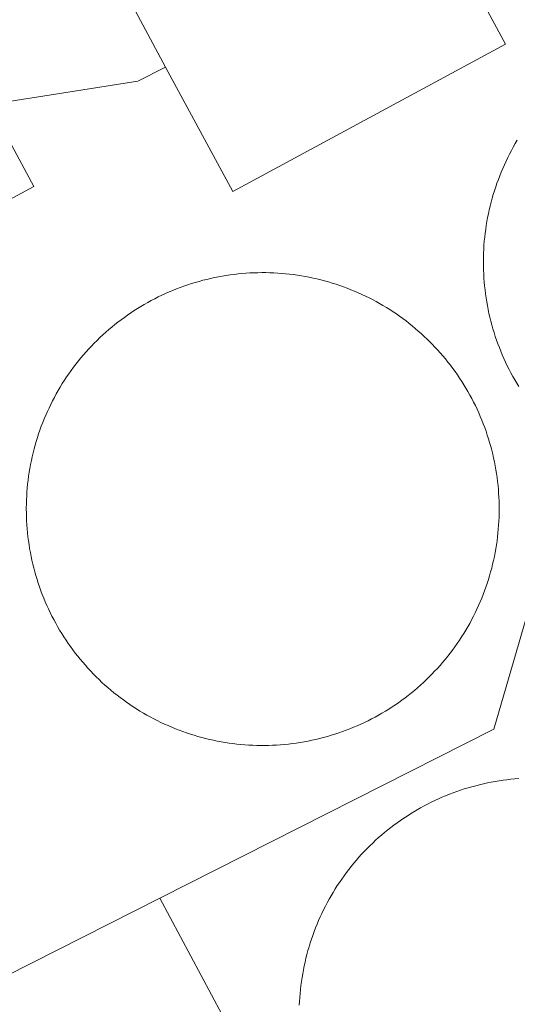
# Model space of a CAD drawing. Header units: metres. Extents: x 80938 to 82288, y 446951 to 448452.
# Tile 67 of 96: x 81644 to 81703, y 448049 to 448167. Entities that reach past the tile are written whole.
import ezdxf

# ---------------------------------------------------------------- set-up
doc = ezdxf.new("R2010")
doc.units = ezdxf.units.M
doc.header["$MEASUREMENT"] = 0
for name, color, linetype, lineweight in [('B-WE-OG-BEBOUWING-GV', 253, 'Continuous', 35), ('B-WE-OG-BEBOUWING_BEZINKTANK-GV', 253, 'Continuous', 35), ('B-WE-OG-TERREIN_ERF-GV', 253, 'Continuous', 18)]:
    doc.layers.add(name, color=color, linetype=linetype, lineweight=lineweight)

msp = doc.modelspace()

# ---------------------------------------------------------------- linework, layer by layer
at = {"layer": 'B-WE-OG-BEBOUWING-GV', "linetype": 'Continuous', "lineweight": 0}
for points in [[(81694.359, 448178.257), (81689.858, 448186.599), (81657.122, 448168.935), (81661.073, 448161.613), (81669.12, 448146.7), (81701.856, 448164.364)], [(81630.092, 448155.587), (81597.149, 448137.829), (81604.024, 448125.075), (81645.26, 448147.303), (81639.957, 448157.141), (81638.385, 448160.057)]]:
    msp.add_lwpolyline(points, close=True, dxfattribs=at)
at = {"layer": 'B-WE-OG-BEBOUWING_BEZINKTANK-GV', "linetype": 'Continuous', "lineweight": 0}
for points in [[(81703.26, 448152.852), (81703.018, 448152.442), (81702.782, 448152.028), (81702.554, 448151.61), (81702.332, 448151.189), (81702.118, 448150.763), (81701.911, 448150.334), (81701.711, 448149.902), (81701.518, 448149.466), (81701.333, 448149.027), (81701.155, 448148.586), (81700.984, 448148.141), (81700.821, 448147.693), (81700.666, 448147.243), (81700.518, 448146.79), (81700.378, 448146.335), (81700.245, 448145.878), (81700.12, 448145.418), (81700.003, 448144.956), (81699.894, 448144.492), (81699.792, 448144.027), (81699.699, 448143.56), (81699.613, 448143.092), (81699.535, 448142.622), (81699.465, 448142.151), (81699.402, 448141.678), (81699.348, 448141.205), (81699.302, 448140.731), (81699.264, 448140.256), (81699.233, 448139.781), (81699.211, 448139.305), (81699.197, 448138.829), (81699.19, 448138.353), (81699.19, 448138.213), (81699.194, 448137.737), (81699.206, 448137.26), (81699.226, 448136.785), (81699.254, 448136.309), (81699.29, 448135.834), (81699.334, 448135.36), (81699.386, 448134.886), (81699.446, 448134.414), (81699.513, 448133.942), (81699.589, 448133.472), (81699.673, 448133.003), (81699.764, 448132.536), (81699.863, 448132.07), (81699.97, 448131.606), (81700.085, 448131.143), (81700.208, 448130.683), (81700.338, 448130.225), (81700.476, 448129.769), (81700.622, 448129.315), (81700.775, 448128.864), (81700.936, 448128.416), (81701.104, 448127.97), (81701.28, 448127.528), (81701.463, 448127.088), (81701.654, 448126.651), (81701.852, 448126.218), (81702.056, 448125.788), (81702.269, 448125.362), (81702.488, 448124.939), (81702.715, 448124.52), (81702.948, 448124.105), (81703.189, 448123.694), (81703.436, 448123.286)], [(81703.439, 448076.264), (81702.964, 448076.226), (81702.49, 448076.18), (81702.016, 448076.126), (81701.544, 448076.065), (81701.073, 448075.995), (81700.603, 448075.918), (81700.134, 448075.832), (81699.667, 448075.739), (81699.202, 448075.638), (81698.738, 448075.529), (81698.276, 448075.412), (81697.816, 448075.288), (81697.359, 448075.156), (81696.903, 448075.016), (81696.45, 448074.869), (81696, 448074.714), (81695.552, 448074.551), (81695.107, 448074.381), (81694.665, 448074.203), (81694.226, 448074.019), (81693.79, 448073.826), (81693.358, 448073.627), (81692.929, 448073.42), (81692.503, 448073.206), (81692.081, 448072.985), (81691.663, 448072.757), (81691.249, 448072.522), (81690.838, 448072.28), (81690.432, 448072.031), (81690.03, 448071.775), (81689.633, 448071.513), (81689.24, 448071.244), (81688.851, 448070.968), (81688.467, 448070.686), (81688.088, 448070.398), (81687.714, 448070.103), (81687.345, 448069.802), (81686.981, 448069.495), (81686.622, 448069.181), (81686.269, 448068.862), (81685.92, 448068.537), (81685.578, 448068.206), (81685.241, 448067.87), (81684.909, 448067.527), (81684.584, 448067.179), (81684.264, 448066.826), (81683.951, 448066.468), (81683.643, 448066.104), (81683.342, 448065.735), (81683.047, 448065.361), (81682.758, 448064.983), (81682.475, 448064.599), (81682.199, 448064.211), (81681.93, 448063.818), (81681.667, 448063.421), (81681.411, 448063.019), (81681.162, 448062.613), (81680.919, 448062.203), (81680.684, 448061.789), (81680.455, 448061.371), (81680.234, 448060.949), (81680.019, 448060.524), (81679.812, 448060.095), (81679.612, 448059.663), (81679.42, 448059.227), (81679.234, 448058.788), (81679.056, 448058.346), (81678.886, 448057.902), (81678.723, 448057.454), (81678.567, 448057.004), (81678.419, 448056.551), (81678.279, 448056.096), (81678.147, 448055.638), (81678.022, 448055.179), (81677.905, 448054.717), (81677.795, 448054.253), (81677.694, 448053.788), (81677.6, 448053.321), (81677.514, 448052.852), (81677.436, 448052.382), (81677.366, 448051.911), (81677.304, 448051.439), (81677.249, 448050.966), (81677.203, 448050.492), (81677.165, 448050.017), (81677.134, 448049.541), (81677.112, 448049.066)]]:
    msp.add_lwpolyline(points, dxfattribs=at)
msp.add_lwpolyline([(81673.087, 448136.963), (81672.611, 448136.965), (81672.135, 448136.959), (81671.659, 448136.945), (81671.183, 448136.923), (81670.707, 448136.893), (81670.233, 448136.856), (81669.758, 448136.81), (81669.285, 448136.756), (81668.813, 448136.694), (81668.342, 448136.624), (81667.872, 448136.547), (81667.403, 448136.461), (81666.936, 448136.368), (81666.47, 448136.267), (81666.007, 448136.158), (81665.545, 448136.041), (81665.085, 448135.917), (81664.628, 448135.785), (81664.172, 448135.645), (81663.719, 448135.497), (81663.269, 448135.343), (81662.821, 448135.18), (81662.376, 448135.01), (81661.934, 448134.832), (81661.495, 448134.647), (81661.06, 448134.455), (81660.627, 448134.256), (81660.198, 448134.049), (81659.772, 448133.835), (81659.35, 448133.614), (81658.932, 448133.386), (81658.518, 448133.15), (81658.108, 448132.908), (81657.702, 448132.659), (81657.3, 448132.404), (81656.902, 448132.141), (81656.509, 448131.872), (81656.121, 448131.597), (81655.737, 448131.315), (81655.358, 448131.026), (81654.984, 448130.731), (81654.615, 448130.43), (81654.251, 448130.123), (81653.892, 448129.81), (81653.539, 448129.49), (81653.19, 448129.165), (81652.848, 448128.834), (81652.511, 448128.498), (81652.18, 448128.155), (81651.854, 448127.808), (81651.535, 448127.454), (81651.221, 448127.096), (81650.914, 448126.732), (81650.612, 448126.363), (81650.317, 448125.989), (81650.028, 448125.611), (81649.746, 448125.227), (81649.47, 448124.839), (81649.201, 448124.446), (81648.938, 448124.049), (81648.682, 448123.647), (81648.433, 448123.241), (81648.19, 448122.831), (81647.955, 448122.417), (81647.726, 448121.999), (81647.505, 448121.577), (81647.291, 448121.152), (81647.084, 448120.723), (81646.884, 448120.291), (81646.691, 448119.855), (81646.506, 448119.416), (81646.328, 448118.974), (81646.157, 448118.53), (81645.994, 448118.082), (81645.839, 448117.632), (81645.691, 448117.179), (81645.551, 448116.724), (81645.418, 448116.266), (81645.294, 448115.807), (81645.177, 448115.345), (81645.067, 448114.881), (81644.966, 448114.416), (81644.872, 448113.949), (81644.786, 448113.48), (81644.708, 448113.01), (81644.638, 448112.539), (81644.576, 448112.067), (81644.522, 448111.594), (81644.476, 448111.12), (81644.438, 448110.645), (81644.407, 448110.17), (81644.385, 448109.694), (81644.371, 448109.218), (81644.364, 448108.741), (81644.364, 448108.605), (81644.368, 448108.129), (81644.38, 448107.652), (81644.4, 448107.177), (81644.428, 448106.701), (81644.464, 448106.226), (81644.508, 448105.752), (81644.56, 448105.278), (81644.62, 448104.806), (81644.687, 448104.334), (81644.763, 448103.864), (81644.847, 448103.395), (81644.938, 448102.928), (81645.037, 448102.462), (81645.144, 448101.998), (81645.259, 448101.536), (81645.382, 448101.075), (81645.512, 448100.617), (81645.65, 448100.161), (81645.796, 448099.708), (81645.949, 448099.257), (81646.11, 448098.808), (81646.278, 448098.363), (81646.454, 448097.92), (81646.637, 448097.48), (81646.827, 448097.044), (81647.025, 448096.61), (81647.23, 448096.181), (81647.442, 448095.754), (81647.662, 448095.331), (81647.888, 448094.912), (81648.122, 448094.497), (81648.362, 448094.086), (81648.609, 448093.679), (81648.864, 448093.276), (81649.124, 448092.877), (81649.392, 448092.483), (81649.666, 448092.094), (81649.946, 448091.709), (81650.233, 448091.328), (81650.527, 448090.953), (81650.826, 448090.583), (81651.132, 448090.218), (81651.444, 448089.858), (81651.762, 448089.503), (81652.086, 448089.153), (81652.415, 448088.81), (81652.751, 448088.471), (81653.091, 448088.139), (81653.438, 448087.812), (81653.79, 448087.491), (81654.147, 448087.176), (81654.51, 448086.867), (81654.877, 448086.564), (81655.25, 448086.267), (81655.628, 448085.977), (81656.01, 448085.693), (81656.397, 448085.416), (81656.789, 448085.145), (81657.185, 448084.88), (81657.586, 448084.623), (81657.991, 448084.372), (81658.4, 448084.128), (81658.813, 448083.891), (81659.23, 448083.661), (81659.651, 448083.437), (81660.075, 448083.221), (81660.503, 448083.013), (81660.935, 448082.811), (81661.37, 448082.617), (81661.808, 448082.429), (81662.249, 448082.25), (81662.693, 448082.078), (81663.14, 448081.913), (81663.589, 448081.756), (81664.042, 448081.606), (81664.496, 448081.464), (81664.953, 448081.33), (81665.413, 448081.203), (81665.874, 448081.084), (81666.337, 448080.973), (81666.802, 448080.87), (81667.269, 448080.774), (81667.737, 448080.686), (81668.206, 448080.606), (81668.677, 448080.534), (81669.149, 448080.47), (81669.622, 448080.414), (81670.096, 448080.366), (81670.571, 448080.326), (81671.046, 448080.294), (81671.522, 448080.27), (81671.998, 448080.254), (81672.474, 448080.245), (81672.95, 448080.245), (81673.426, 448080.253), (81673.902, 448080.269), (81674.378, 448080.293), (81674.854, 448080.324), (81675.328, 448080.364), (81675.802, 448080.412), (81676.275, 448080.467), (81676.747, 448080.531), (81677.218, 448080.602), (81677.688, 448080.682), (81678.156, 448080.769), (81678.623, 448080.864), (81679.088, 448080.967), (81679.551, 448081.078), (81680.012, 448081.197), (81680.472, 448081.323), (81680.929, 448081.457), (81681.383, 448081.598), (81681.836, 448081.748), (81682.286, 448081.905), (81682.733, 448082.069), (81683.177, 448082.241), (81683.618, 448082.42), (81684.056, 448082.607), (81684.492, 448082.801), (81684.923, 448083.002), (81685.352, 448083.21), (81685.776, 448083.426), (81686.197, 448083.649), (81686.614, 448083.878), (81687.028, 448084.115), (81687.437, 448084.359), (81687.842, 448084.609), (81688.243, 448084.867), (81688.639, 448085.131), (81689.032, 448085.401), (81689.419, 448085.678), (81689.802, 448085.962), (81690.179, 448086.252), (81690.552, 448086.548), (81690.92, 448086.851), (81691.283, 448087.159), (81691.641, 448087.474), (81691.993, 448087.795), (81692.34, 448088.121), (81692.681, 448088.454), (81693.016, 448088.792), (81693.346, 448089.135), (81693.67, 448089.484), (81693.989, 448089.839), (81694.301, 448090.199), (81694.607, 448090.564), (81694.907, 448090.934), (81695.2, 448091.309), (81695.488, 448091.689), (81695.769, 448092.073), (81696.043, 448092.463), (81696.311, 448092.857), (81696.572, 448093.255), (81696.826, 448093.658), (81697.074, 448094.065), (81697.315, 448094.475), (81697.549, 448094.89), (81697.775, 448095.309), (81697.995, 448095.732), (81698.208, 448096.158), (81698.413, 448096.588), (81698.611, 448097.021), (81698.802, 448097.457), (81698.986, 448097.897), (81699.162, 448098.339), (81699.331, 448098.785), (81699.492, 448099.233), (81699.645, 448099.684), (81699.791, 448100.137), (81699.93, 448100.593), (81700.061, 448101.051), (81700.184, 448101.511), (81700.299, 448101.973), (81700.406, 448102.438), (81700.506, 448102.903), (81700.598, 448103.371), (81700.682, 448103.84), (81700.758, 448104.31), (81700.826, 448104.781), (81700.886, 448105.254), (81700.939, 448105.727), (81700.983, 448106.201), (81701.019, 448106.676), (81701.048, 448107.152), (81701.068, 448107.628), (81701.08, 448108.104), (81701.085, 448108.58), (81701.081, 448109.056), (81701.07, 448109.533), (81701.05, 448110.008), (81701.023, 448110.484), (81700.987, 448110.959), (81700.944, 448111.433), (81700.892, 448111.907), (81700.833, 448112.38), (81700.765, 448112.851), (81700.69, 448113.321), (81700.607, 448113.79), (81700.516, 448114.258), (81700.417, 448114.724), (81700.31, 448115.188), (81700.196, 448115.65), (81700.074, 448116.111), (81699.944, 448116.569), (81699.806, 448117.025), (81699.661, 448117.479), (81699.508, 448117.93), (81699.348, 448118.378), (81699.18, 448118.824), (81699.004, 448119.267), (81698.822, 448119.707), (81698.631, 448120.144), (81698.434, 448120.577), (81698.229, 448121.007), (81698.017, 448121.434), (81697.799, 448121.857), (81697.572, 448122.276), (81697.339, 448122.691), (81697.099, 448123.103), (81696.852, 448123.51), (81696.598, 448123.913), (81696.338, 448124.312), (81696.071, 448124.706), (81695.797, 448125.096), (81695.517, 448125.481), (81695.23, 448125.862), (81694.937, 448126.237), (81694.638, 448126.608), (81694.333, 448126.973), (81694.021, 448127.334), (81693.704, 448127.689), (81693.38, 448128.038), (81693.051, 448128.382), (81692.778, 448128.659), (81692.438, 448128.993), (81692.093, 448129.321), (81691.742, 448129.644), (81691.387, 448129.96), (81691.025, 448130.27), (81690.659, 448130.575), (81690.287, 448130.873), (81689.911, 448131.165), (81689.53, 448131.45), (81689.143, 448131.729), (81688.753, 448132.001), (81688.358, 448132.267), (81687.958, 448132.527), (81687.554, 448132.779), (81687.146, 448133.025), (81686.734, 448133.264), (81686.318, 448133.495), (81685.898, 448133.72), (81685.474, 448133.938), (81685.047, 448134.148), (81684.616, 448134.352), (81684.182, 448134.548), (81683.745, 448134.736), (81683.304, 448134.918), (81682.861, 448135.092), (81682.415, 448135.258), (81681.966, 448135.417), (81681.514, 448135.569), (81681.06, 448135.713), (81680.603, 448135.849), (81680.145, 448135.977), (81679.684, 448136.098), (81679.221, 448136.211), (81678.757, 448136.316), (81678.291, 448136.414), (81677.823, 448136.503), (81677.353, 448136.585), (81676.883, 448136.659), (81676.411, 448136.725), (81675.938, 448136.782), (81675.465, 448136.832), (81674.99, 448136.874), (81674.515, 448136.909), (81674.039, 448136.935), (81673.563, 448136.953)], close=True, dxfattribs=at)
at = {"layer": 'B-WE-OG-TERREIN_ERF-GV', "linetype": 'Continuous', "lineweight": 0}
for points in [[(81630.092, 448155.587), (81638.385, 448160.057), (81639.957, 448157.141), (81657.726, 448159.94), (81661.073, 448161.613), (81657.122, 448168.935), (81689.858, 448186.599), (81694.359, 448178.257), (81695.778, 448178.966), (81691.232, 448187.378), (81692.711, 448188.177), (81627.569, 448286.359), (81586.072, 448297.771), (81547.67, 448219.837), (81523.835, 448173.167), (81563.797, 448145.143)], [(81644.385, 448109.694), (81644.407, 448110.17), (81644.438, 448110.645), (81644.476, 448111.12), (81644.522, 448111.594), (81644.576, 448112.067), (81644.638, 448112.539), (81644.708, 448113.01), (81644.786, 448113.48), (81644.872, 448113.949), (81644.966, 448114.416), (81645.067, 448114.881), (81645.177, 448115.345), (81645.294, 448115.807), (81645.418, 448116.266), (81645.551, 448116.724), (81645.691, 448117.179), (81645.839, 448117.632), (81645.994, 448118.082), (81646.157, 448118.53), (81646.328, 448118.974), (81646.506, 448119.416), (81646.691, 448119.855), (81646.884, 448120.291), (81647.084, 448120.723), (81647.291, 448121.152), (81647.505, 448121.577), (81647.726, 448121.999), (81647.955, 448122.417), (81648.19, 448122.831), (81648.433, 448123.241), (81648.682, 448123.647), (81648.938, 448124.049), (81649.201, 448124.446), (81649.47, 448124.839), (81649.746, 448125.227), (81650.028, 448125.611), (81650.317, 448125.989), (81650.612, 448126.363), (81650.914, 448126.732), (81651.221, 448127.096), (81651.535, 448127.454), (81651.854, 448127.808), (81652.18, 448128.155), (81652.511, 448128.498), (81652.848, 448128.834), (81653.19, 448129.165), (81653.539, 448129.49), (81653.892, 448129.81), (81654.251, 448130.123), (81654.615, 448130.43), (81654.984, 448130.731), (81655.358, 448131.026), (81655.737, 448131.315), (81656.121, 448131.597), (81656.509, 448131.872), (81656.902, 448132.141), (81657.3, 448132.404), (81657.702, 448132.659), (81658.108, 448132.908), (81658.518, 448133.15), (81658.932, 448133.386), (81659.35, 448133.614), (81659.772, 448133.835), (81660.198, 448134.049), (81660.627, 448134.256), (81661.06, 448134.455), (81661.495, 448134.647), (81661.934, 448134.832), (81662.376, 448135.01), (81662.821, 448135.18), (81663.269, 448135.343), (81663.719, 448135.497), (81664.172, 448135.645), (81664.628, 448135.785), (81665.085, 448135.917), (81665.545, 448136.041), (81666.007, 448136.158), (81666.47, 448136.267), (81666.936, 448136.368), (81667.403, 448136.461), (81667.872, 448136.547), (81668.342, 448136.624), (81668.813, 448136.694), (81669.285, 448136.756), (81669.758, 448136.81), (81670.233, 448136.856), (81670.707, 448136.893), (81671.183, 448136.923), (81671.659, 448136.945), (81672.135, 448136.959), (81672.611, 448136.965), (81673.087, 448136.963), (81673.563, 448136.953), (81674.039, 448136.935), (81674.515, 448136.909), (81674.99, 448136.874), (81675.465, 448136.832), (81675.938, 448136.782), (81676.411, 448136.725), (81676.883, 448136.659), (81677.353, 448136.585), (81677.823, 448136.503), (81678.291, 448136.414), (81678.757, 448136.316), (81679.221, 448136.211), (81679.684, 448136.098), (81680.145, 448135.977), (81680.603, 448135.849), (81681.06, 448135.713), (81681.514, 448135.569), (81681.966, 448135.417), (81682.415, 448135.258), (81682.861, 448135.092), (81683.304, 448134.918), (81683.745, 448134.736), (81684.182, 448134.548), (81684.616, 448134.352), (81685.047, 448134.148), (81685.474, 448133.938), (81685.898, 448133.72), (81686.318, 448133.495), (81686.734, 448133.264), (81687.146, 448133.025), (81687.554, 448132.779), (81687.958, 448132.527), (81688.358, 448132.267), (81688.753, 448132.001), (81689.143, 448131.729), (81689.53, 448131.45), (81689.911, 448131.165), (81690.287, 448130.873), (81690.659, 448130.575), (81691.025, 448130.27), (81691.387, 448129.96), (81691.742, 448129.644), (81692.093, 448129.321), (81692.438, 448128.993), (81692.778, 448128.659), (81693.051, 448128.382), (81693.38, 448128.038), (81693.704, 448127.689), (81694.021, 448127.334), (81694.333, 448126.973), (81694.638, 448126.608), (81694.937, 448126.237), (81695.23, 448125.862), (81695.517, 448125.481), (81695.797, 448125.096), (81696.071, 448124.706), (81696.338, 448124.312), (81696.598, 448123.913), (81696.852, 448123.51), (81697.099, 448123.103), (81697.339, 448122.691), (81697.572, 448122.276), (81697.799, 448121.857), (81698.017, 448121.434), (81698.229, 448121.007), (81698.434, 448120.577), (81698.631, 448120.144), (81698.822, 448119.707), (81699.004, 448119.267), (81699.18, 448118.824), (81699.348, 448118.378), (81699.508, 448117.93), (81699.661, 448117.479), (81699.806, 448117.025), (81699.944, 448116.569), (81700.074, 448116.111), (81700.196, 448115.65), (81700.31, 448115.188), (81700.417, 448114.724), (81700.516, 448114.258), (81700.607, 448113.79), (81700.69, 448113.321), (81700.765, 448112.851), (81700.833, 448112.38), (81700.892, 448111.907), (81700.944, 448111.433), (81700.987, 448110.959), (81701.023, 448110.484), (81701.05, 448110.008), (81701.07, 448109.533), (81701.081, 448109.056), (81701.085, 448108.58), (81701.08, 448108.104), (81701.068, 448107.628), (81701.048, 448107.152), (81701.019, 448106.676), (81700.983, 448106.201), (81700.939, 448105.727), (81700.886, 448105.254), (81700.826, 448104.781), (81700.758, 448104.31), (81700.682, 448103.84), (81700.598, 448103.371), (81700.506, 448102.903), (81700.406, 448102.438), (81700.299, 448101.973), (81700.184, 448101.511), (81700.061, 448101.051), (81699.93, 448100.593), (81699.791, 448100.137), (81699.645, 448099.684), (81699.492, 448099.233), (81699.331, 448098.785), (81699.162, 448098.339), (81698.986, 448097.897), (81698.802, 448097.457), (81698.611, 448097.021), (81698.413, 448096.588), (81698.208, 448096.158), (81697.995, 448095.732), (81697.775, 448095.309), (81697.549, 448094.89), (81697.315, 448094.475), (81697.074, 448094.065), (81696.826, 448093.658), (81696.572, 448093.255), (81696.311, 448092.857), (81696.043, 448092.463), (81695.769, 448092.073), (81695.488, 448091.689), (81695.2, 448091.309), (81694.907, 448090.934), (81694.607, 448090.564), (81694.301, 448090.199), (81693.989, 448089.839), (81693.67, 448089.484), (81693.346, 448089.135), (81693.016, 448088.792), (81692.681, 448088.454), (81692.34, 448088.121), (81691.993, 448087.795), (81691.641, 448087.474), (81691.283, 448087.159), (81690.92, 448086.851), (81690.552, 448086.548), (81690.179, 448086.252), (81689.802, 448085.962), (81689.419, 448085.678), (81689.032, 448085.401), (81688.639, 448085.131), (81688.243, 448084.867), (81687.842, 448084.609), (81687.437, 448084.359), (81687.028, 448084.115), (81686.614, 448083.878), (81686.197, 448083.649), (81685.776, 448083.426), (81685.352, 448083.21), (81684.923, 448083.002), (81684.492, 448082.801), (81684.056, 448082.607), (81683.618, 448082.42), (81683.177, 448082.241), (81682.733, 448082.069), (81682.286, 448081.905), (81681.836, 448081.748), (81681.383, 448081.598), (81680.929, 448081.457), (81680.472, 448081.323), (81680.012, 448081.197), (81679.551, 448081.078), (81679.088, 448080.967), (81678.623, 448080.864), (81678.156, 448080.769), (81677.688, 448080.682), (81677.218, 448080.602), (81676.747, 448080.531), (81676.275, 448080.467), (81675.802, 448080.412), (81675.328, 448080.364), (81674.854, 448080.324), (81674.378, 448080.293), (81673.902, 448080.269), (81673.426, 448080.253), (81672.95, 448080.245), (81672.474, 448080.245), (81671.998, 448080.254), (81671.522, 448080.27), (81671.046, 448080.294), (81670.571, 448080.326), (81670.096, 448080.366), (81669.622, 448080.414), (81669.149, 448080.47), (81668.677, 448080.534), (81668.206, 448080.606), (81667.737, 448080.686), (81667.269, 448080.774), (81666.802, 448080.87), (81666.337, 448080.973), (81665.874, 448081.084), (81665.413, 448081.203), (81664.953, 448081.33), (81664.496, 448081.464), (81664.042, 448081.606), (81663.589, 448081.756), (81663.14, 448081.913), (81662.693, 448082.078), (81662.249, 448082.25), (81661.808, 448082.429), (81661.37, 448082.617), (81660.935, 448082.811), (81660.503, 448083.013), (81660.075, 448083.221), (81659.651, 448083.437), (81659.23, 448083.661), (81658.813, 448083.891), (81658.4, 448084.128), (81657.991, 448084.372), (81657.586, 448084.623), (81657.185, 448084.88), (81656.789, 448085.145), (81656.397, 448085.416), (81656.01, 448085.693), (81655.628, 448085.977), (81655.25, 448086.267), (81654.877, 448086.564), (81654.51, 448086.867), (81654.147, 448087.176), (81653.79, 448087.491), (81653.438, 448087.812), (81653.091, 448088.139), (81652.751, 448088.471), (81652.415, 448088.81), (81652.086, 448089.153), (81651.762, 448089.503), (81651.444, 448089.858), (81651.132, 448090.218), (81650.826, 448090.583), (81650.527, 448090.953), (81650.233, 448091.328), (81649.946, 448091.709), (81649.666, 448092.094), (81649.392, 448092.483), (81649.124, 448092.877), (81648.864, 448093.276), (81648.609, 448093.679), (81648.362, 448094.086), (81648.122, 448094.497), (81647.888, 448094.912), (81647.662, 448095.331), (81647.442, 448095.754), (81647.23, 448096.181), (81647.025, 448096.61), (81646.827, 448097.044), (81646.637, 448097.48), (81646.454, 448097.92), (81646.278, 448098.363), (81646.11, 448098.808), (81645.949, 448099.257), (81645.796, 448099.708), (81645.65, 448100.161), (81645.512, 448100.617), (81645.382, 448101.075), (81645.259, 448101.536), (81645.144, 448101.998), (81645.037, 448102.462), (81644.938, 448102.928), (81644.847, 448103.395), (81644.763, 448103.864), (81644.687, 448104.334), (81644.62, 448104.806), (81644.56, 448105.278), (81644.508, 448105.752), (81644.464, 448106.226), (81644.428, 448106.701), (81644.4, 448107.177), (81644.38, 448107.652), (81644.368, 448108.129), (81644.364, 448108.605), (81644.364, 448108.741), (81644.371, 448109.218)], [(81660.38, 448061.909), (81620.331, 448041.644), (81593.311, 448047.273), (81589.611, 448027.49), (81552.94, 448009.315), (81543.558, 448004.467), (81573.723, 447950.669), (81584.322, 447956.416), (81593.156, 447940.126), (81582.787, 447934.504), (81680.618, 447760.028), (81713.068, 447777.738), (81760.37, 447803.271), (81762.15, 447877.629), (81724.836, 447941.321)]]:
    msp.add_lwpolyline(points, close=True, dxfattribs=at)
for points in [[(81694.359, 448178.257), (81701.856, 448164.364), (81669.12, 448146.7), (81661.073, 448161.613), (81657.726, 448159.94), (81639.957, 448157.141), (81645.26, 448147.303), (81604.024, 448125.075)], [(81620.331, 448041.644), (81660.38, 448061.909), (81700.429, 448082.175), (81707.264, 448105.657), (81739.351, 448105.416), (81771.752, 448128.128), (81789.372, 448140.479), (81831.774, 448159.599)], [(81703.436, 448123.286), (81703.189, 448123.694), (81702.948, 448124.105), (81702.715, 448124.52), (81702.488, 448124.939), (81702.269, 448125.362), (81702.056, 448125.788), (81701.852, 448126.218), (81701.654, 448126.651), (81701.463, 448127.088), (81701.28, 448127.528), (81701.104, 448127.97), (81700.936, 448128.416), (81700.775, 448128.864), (81700.622, 448129.315), (81700.476, 448129.769), (81700.338, 448130.225), (81700.208, 448130.683), (81700.085, 448131.143), (81699.97, 448131.606), (81699.863, 448132.07), (81699.764, 448132.536), (81699.673, 448133.003), (81699.589, 448133.472), (81699.513, 448133.942), (81699.446, 448134.414), (81699.386, 448134.886), (81699.334, 448135.36), (81699.29, 448135.834), (81699.254, 448136.309), (81699.226, 448136.785), (81699.206, 448137.26), (81699.194, 448137.737), (81699.19, 448138.213), (81699.19, 448138.353), (81699.197, 448138.829), (81699.211, 448139.305), (81699.233, 448139.781), (81699.264, 448140.256), (81699.302, 448140.731), (81699.348, 448141.205), (81699.402, 448141.678), (81699.465, 448142.151), (81699.535, 448142.622), (81699.613, 448143.092), (81699.699, 448143.56), (81699.792, 448144.027), (81699.894, 448144.492), (81700.003, 448144.956), (81700.12, 448145.418), (81700.245, 448145.878), (81700.378, 448146.335), (81700.518, 448146.79), (81700.666, 448147.243), (81700.821, 448147.693), (81700.984, 448148.141), (81701.155, 448148.586), (81701.333, 448149.027), (81701.518, 448149.466), (81701.711, 448149.902), (81701.911, 448150.334), (81702.118, 448150.763), (81702.332, 448151.189), (81702.554, 448151.61), (81702.782, 448152.028), (81703.018, 448152.442), (81703.26, 448152.852)], [(81849.204, 447994.599), (81771.752, 448128.128), (81739.351, 448105.416), (81707.264, 448105.657), (81700.429, 448082.175), (81660.38, 448061.909), (81724.836, 447941.321), (81762.15, 447877.629), (81760.37, 447803.271), (81807.673, 447828.805), (81884.876, 447870.564)], [(81677.112, 448049.066), (81677.134, 448049.541), (81677.165, 448050.017), (81677.203, 448050.492), (81677.249, 448050.966), (81677.304, 448051.439), (81677.366, 448051.911), (81677.436, 448052.382), (81677.514, 448052.852), (81677.6, 448053.321), (81677.694, 448053.788), (81677.795, 448054.253), (81677.905, 448054.717), (81678.022, 448055.179), (81678.147, 448055.638), (81678.279, 448056.096), (81678.419, 448056.551), (81678.567, 448057.004), (81678.723, 448057.454), (81678.886, 448057.902), (81679.056, 448058.346), (81679.234, 448058.788), (81679.42, 448059.227), (81679.612, 448059.663), (81679.812, 448060.095), (81680.019, 448060.524), (81680.234, 448060.949), (81680.455, 448061.371), (81680.684, 448061.789), (81680.919, 448062.203), (81681.162, 448062.613), (81681.411, 448063.019), (81681.667, 448063.421), (81681.93, 448063.818), (81682.199, 448064.211), (81682.475, 448064.599), (81682.758, 448064.983), (81683.047, 448065.361), (81683.342, 448065.735), (81683.643, 448066.104), (81683.951, 448066.468), (81684.264, 448066.826), (81684.584, 448067.179), (81684.909, 448067.527), (81685.241, 448067.87), (81685.578, 448068.206), (81685.92, 448068.537), (81686.269, 448068.862), (81686.622, 448069.181), (81686.981, 448069.495), (81687.345, 448069.802), (81687.714, 448070.103), (81688.088, 448070.398), (81688.467, 448070.686), (81688.851, 448070.968), (81689.24, 448071.244), (81689.633, 448071.513), (81690.03, 448071.775), (81690.432, 448072.031), (81690.838, 448072.28), (81691.249, 448072.522), (81691.663, 448072.757), (81692.081, 448072.985), (81692.503, 448073.206), (81692.929, 448073.42), (81693.358, 448073.627), (81693.79, 448073.826), (81694.226, 448074.019), (81694.665, 448074.203), (81695.107, 448074.381), (81695.552, 448074.551), (81696, 448074.714), (81696.45, 448074.869), (81696.903, 448075.016), (81697.359, 448075.156), (81697.816, 448075.288), (81698.276, 448075.412), (81698.738, 448075.529), (81699.202, 448075.638), (81699.667, 448075.739), (81700.134, 448075.832), (81700.603, 448075.918), (81701.073, 448075.995), (81701.544, 448076.065), (81702.016, 448076.126), (81702.49, 448076.18), (81702.964, 448076.226), (81703.439, 448076.264)]]:
    msp.add_lwpolyline(points, dxfattribs=at)

doc.saveas('drawing.dxf')
